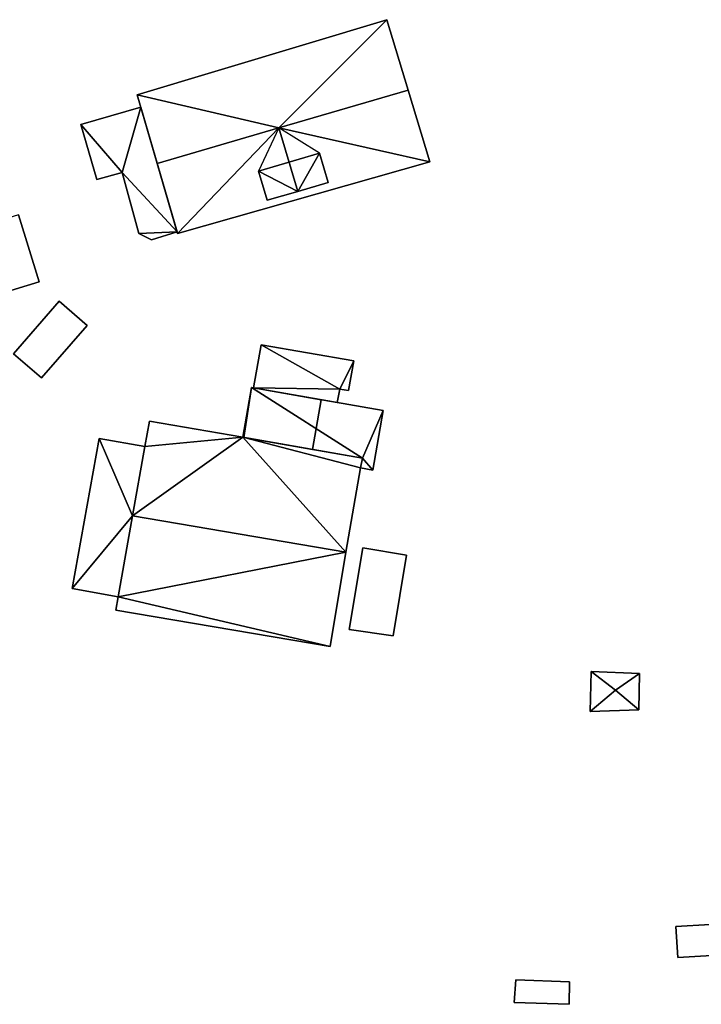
# Model space of a CAD drawing. Header units: inches. Extents: x 92376 to 92599, y 1600251 to 1600367.
# Tile 3 of 9: x 92442 to 92488, y 1600261 to 1600328. Entities that reach past the tile are written whole.
import ezdxf

# ---------------------------------------------------------------- set-up
doc = ezdxf.new("R2010")
doc.units = ezdxf.units.IN
doc.header["$MEASUREMENT"] = 0
doc.layers.add('Bygning', color=10, linetype='Continuous')

msp = doc.modelspace()

# ---------------------------------------------------------------- linework, layer by layer
at = {"layer": 'Bygning', "color": 74, "true_color": 0x55aa00}
for points in [[(92449.794, 1600322.923, 117.33), (92466.664, 1600328.012, 117.28), (92466.664, 1600328.012, 112.815), (92449.794, 1600322.923, 113.829)], [(92466.664, 1600328.012, 117.28), (92468.113, 1600323.235, 120.71), (92468.113, 1600323.235, 111.768), (92466.664, 1600328.012, 112.815)], [(92468.113, 1600323.235, 120.71), (92469.581, 1600318.397, 117.21), (92469.581, 1600318.397, 111.403), (92468.113, 1600323.235, 111.768)], [(92451.147, 1600318.279, 120.64), (92449.794, 1600322.923, 117.33), (92449.794, 1600322.923, 113.829), (92451.147, 1600318.279, 113.481)], [(92445.975, 1600320.931, 114.06), (92450.035, 1600322.097, 114.06), (92450.035, 1600322.097, 113.776), (92445.975, 1600320.931, 113.814)], [(92445.975, 1600320.931, 114.06), (92450.035, 1600322.097, 114.06), (92450.035, 1600322.097, 114.81), (92445.975, 1600320.931, 114.81)], [(92445.975, 1600320.931, 114.06), (92450.035, 1600322.097, 114.06), (92450.035, 1600322.097, 114.81), (92445.975, 1600320.931, 114.81)], [(92450.035, 1600322.097, 114.06), (92452.489, 1600313.665, 114.06), (92452.489, 1600313.665, 113.143), (92450.035, 1600322.097, 113.776)], [(92450.035, 1600322.097, 114.06), (92452.489, 1600313.665, 114.06), (92452.489, 1600313.665, 114.81), (92450.035, 1600322.097, 114.81)], [(92450.035, 1600322.097, 114.06), (92452.489, 1600313.665, 114.06), (92452.489, 1600313.665, 114.81), (92450.035, 1600322.097, 114.81)], [(92447.059, 1600317.204, 114.06), (92445.975, 1600320.931, 114.06), (92445.975, 1600320.931, 113.814), (92447.059, 1600317.204, 113.401)], [(92447.059, 1600317.204, 114.06), (92445.975, 1600320.931, 114.06), (92445.975, 1600320.931, 114.81), (92447.059, 1600317.204, 114.81)], [(92447.059, 1600317.204, 114.06), (92445.975, 1600320.931, 114.06), (92445.975, 1600320.931, 114.81), (92447.059, 1600317.204, 114.81)], [(92459.38, 1600320.687, 120.674), (92457.999, 1600317.768, 119), (92458.583, 1600315.793, 119), (92460.648, 1600316.395, 120.67)], [(92459.38, 1600320.687, 120.674), (92457.999, 1600317.768, 119), (92458.583, 1600315.793, 119), (92460.648, 1600316.395, 120.67)], [(92459.38, 1600320.687, 120.674), (92460.648, 1600316.395, 120.67), (92462.704, 1600316.998, 119.01), (92462.129, 1600318.973, 119.014)], [(92459.38, 1600320.687, 120.674), (92460.648, 1600316.395, 120.67), (92462.704, 1600316.998, 119.01), (92462.129, 1600318.973, 119.014)], [(92462.129, 1600318.973, 119.014), (92462.704, 1600316.998, 119.01), (92462.704, 1600316.998, 117.593), (92462.129, 1600318.973, 119.013)], [(92452.527, 1600313.543, 117.24), (92451.147, 1600318.279, 120.64), (92451.147, 1600318.279, 113.481), (92452.527, 1600313.543, 113.134)], [(92469.581, 1600318.397, 117.21), (92452.527, 1600313.543, 117.24), (92452.527, 1600313.543, 113.134), (92469.581, 1600318.397, 111.403)], [(92448.781, 1600317.684, 114.06), (92447.059, 1600317.204, 114.06), (92447.059, 1600317.204, 113.401), (92448.781, 1600317.684, 113.396)], [(92448.781, 1600317.684, 114.06), (92447.059, 1600317.204, 114.06), (92447.059, 1600317.204, 114.81), (92448.781, 1600317.684, 114.81)], [(92448.781, 1600317.684, 114.06), (92447.059, 1600317.204, 114.06), (92447.059, 1600317.204, 114.81), (92448.781, 1600317.684, 114.81)], [(92449.915, 1600313.545, 114.06), (92448.781, 1600317.684, 114.06), (92448.781, 1600317.684, 113.396), (92449.915, 1600313.545, 113.204)], [(92449.915, 1600313.545, 114.06), (92448.781, 1600317.684, 114.06), (92448.781, 1600317.684, 114.81), (92449.915, 1600313.545, 114.81)], [(92449.915, 1600313.545, 114.06), (92448.781, 1600317.684, 114.06), (92448.781, 1600317.684, 114.81), (92449.915, 1600313.545, 114.81)], [(92458.583, 1600315.793, 119), (92457.999, 1600317.768, 119), (92458.583, 1600315.793, 117.577)], [(92462.704, 1600316.998, 119.01), (92460.648, 1600316.395, 120.67), (92460.648, 1600316.395, 117.584), (92462.704, 1600316.998, 117.593)], [(92460.648, 1600316.395, 120.67), (92458.583, 1600315.793, 119), (92458.583, 1600315.793, 117.577), (92460.648, 1600316.395, 117.584)], [(92424.001, 1600309.289, 120.52), (92425.376, 1600304.833, 117.37), (92443.174, 1600310.28, 117.15), (92441.77, 1600314.816, 120.52)], [(92424.001, 1600309.289, 120.52), (92425.376, 1600304.833, 117.37), (92443.174, 1600310.28, 117.15), (92441.77, 1600314.816, 120.52)], [(92441.77, 1600314.816, 120.52), (92443.174, 1600310.28, 117.15), (92443.174, 1600310.28, 111.828), (92441.77, 1600314.816, 112.95)], [(92450.765, 1600313.115, 114.06), (92449.915, 1600313.545, 114.06), (92449.915, 1600313.545, 113.204), (92450.765, 1600313.115, 113.189)], [(92450.765, 1600313.115, 114.06), (92449.915, 1600313.545, 114.06), (92449.915, 1600313.545, 114.81), (92450.765, 1600313.115, 114.81)], [(92450.765, 1600313.115, 114.06), (92449.915, 1600313.545, 114.06), (92449.915, 1600313.545, 114.81), (92450.765, 1600313.115, 114.81)], [(92452.489, 1600313.665, 114.06), (92450.765, 1600313.115, 114.06), (92450.765, 1600313.115, 113.189), (92452.489, 1600313.665, 113.143)], [(92452.489, 1600313.665, 114.06), (92450.765, 1600313.115, 114.06), (92450.765, 1600313.115, 114.81), (92452.489, 1600313.665, 114.81)], [(92452.489, 1600313.665, 114.06), (92450.765, 1600313.115, 114.06), (92450.765, 1600313.115, 114.81), (92452.489, 1600313.665, 114.81)], [(92443.174, 1600310.28, 117.15), (92425.376, 1600304.833, 117.37), (92425.376, 1600304.833, 111.765), (92443.174, 1600310.28, 111.828)], [(92441.44, 1600305.418, 113.95), (92444.525, 1600308.978, 113.95), (92444.525, 1600308.978, 111.752), (92441.44, 1600305.418, 111.381)], [(92443.323, 1600303.783, 113.35), (92446.407, 1600307.333, 113.35), (92444.525, 1600308.978, 113.95), (92441.44, 1600305.418, 113.95)], [(92443.323, 1600303.783, 113.35), (92446.407, 1600307.333, 113.35), (92444.525, 1600308.978, 113.95), (92441.44, 1600305.418, 113.95)], [(92444.525, 1600308.978, 113.95), (92446.407, 1600307.333, 113.35), (92446.407, 1600307.333, 111.759), (92444.525, 1600308.978, 111.752)], [(92446.407, 1600307.333, 113.35), (92443.323, 1600303.783, 113.35), (92443.323, 1600303.783, 111.264), (92446.407, 1600307.333, 111.759)], [(92457.655, 1600303.097, 111.8), (92458.174, 1600306.027, 111.8), (92458.174, 1600306.027, 111.77), (92457.655, 1600303.097, 111.641)], [(92457.655, 1600303.097, 111.8), (92458.174, 1600306.027, 111.8), (92458.174, 1600306.027, 112.55), (92457.655, 1600303.097, 112.55)], [(92457.655, 1600303.097, 111.8), (92458.174, 1600306.027, 111.8), (92458.174, 1600306.027, 112.55), (92457.655, 1600303.097, 112.55)], [(92458.174, 1600306.027, 111.8), (92464.432, 1600304.93, 111.8), (92464.432, 1600304.93, 111.281), (92458.174, 1600306.027, 111.77)], [(92458.174, 1600306.027, 111.8), (92464.432, 1600304.93, 111.8), (92464.432, 1600304.93, 112.55), (92458.174, 1600306.027, 112.55)], [(92458.174, 1600306.027, 111.8), (92464.432, 1600304.93, 111.8), (92464.432, 1600304.93, 112.55), (92458.174, 1600306.027, 112.55)], [(92443.323, 1600303.783, 113.35), (92441.44, 1600305.418, 113.95), (92441.44, 1600305.418, 111.381), (92443.323, 1600303.783, 111.264)], [(92464.432, 1600304.93, 111.8), (92464.075, 1600302.917, 111.8), (92464.075, 1600302.917, 111.08), (92464.432, 1600304.93, 111.281)], [(92464.432, 1600304.93, 111.8), (92464.075, 1600302.917, 111.8), (92464.075, 1600302.917, 112.55), (92464.432, 1600304.93, 112.55)], [(92464.432, 1600304.93, 111.8), (92464.075, 1600302.917, 111.8), (92464.075, 1600302.917, 112.55), (92464.432, 1600304.93, 112.55)], [(92456.947, 1600299.762, 114.73), (92457.526, 1600303.12, 114.33), (92457.526, 1600303.12, 113.98), (92456.947, 1600299.762, 114.38)], [(92456.947, 1600299.762, 114.73), (92457.526, 1600303.12, 114.33), (92457.526, 1600303.12, 113.98), (92456.947, 1600299.762, 114.38)], [(92456.947, 1600299.762, 111.94), (92457.526, 1600303.12, 111.94), (92457.526, 1600303.12, 112.69), (92456.947, 1600299.762, 112.69)], [(92456.947, 1600299.762, 111.94), (92457.526, 1600303.12, 111.94), (92457.526, 1600303.12, 112.69), (92456.947, 1600299.762, 112.69)], [(92456.947, 1600299.762, 111.94), (92457.526, 1600303.12, 111.94), (92457.526, 1600303.12, 111.655), (92456.947, 1600299.762, 111.134)], [(92456.947, 1600299.762, 111.96), (92457.526, 1600303.12, 111.96), (92457.526, 1600303.12, 111.655), (92456.947, 1600299.762, 111.134)], [(92456.947, 1600299.762, 114.73), (92461.651, 1600298.941, 114.73), (92462.239, 1600302.3, 114.33), (92457.526, 1600303.12, 114.33)], [(92456.947, 1600299.762, 114.73), (92461.651, 1600298.941, 114.73), (92462.239, 1600302.3, 114.33), (92457.526, 1600303.12, 114.33)], [(92457.526, 1600303.12, 114.33), (92462.239, 1600302.3, 114.33), (92462.239, 1600302.3, 113.98), (92457.526, 1600303.12, 113.98)], [(92457.526, 1600303.12, 111.94), (92466.435, 1600301.571, 111.94), (92466.435, 1600301.571, 112.69), (92457.526, 1600303.12, 112.69)], [(92457.526, 1600303.12, 111.94), (92466.435, 1600301.571, 111.94), (92466.435, 1600301.571, 112.69), (92457.526, 1600303.12, 112.69)], [(92457.526, 1600303.12, 111.94), (92466.435, 1600301.571, 111.94), (92466.435, 1600301.571, 109.975), (92457.526, 1600303.12, 111.655)], [(92457.526, 1600303.12, 111.96), (92466.435, 1600301.571, 111.96), (92466.435, 1600301.571, 109.975), (92457.526, 1600303.12, 111.655)], [(92457.526, 1600303.12, 114.33), (92462.239, 1600302.3, 114.33), (92462.239, 1600302.3, 113.98), (92457.526, 1600303.12, 113.98)], [(92463.326, 1600302.114, 111.8), (92457.655, 1600303.097, 111.8), (92457.655, 1600303.097, 112.55), (92463.326, 1600302.114, 112.55)], [(92463.326, 1600302.114, 111.8), (92457.655, 1600303.097, 111.8), (92457.655, 1600303.097, 112.55), (92463.326, 1600302.114, 112.55)], [(92463.326, 1600302.114, 111.8), (92457.655, 1600303.097, 111.8), (92457.655, 1600303.097, 111.641), (92463.326, 1600302.114, 111.059)], [(92463.487, 1600303.021, 111.8), (92463.326, 1600302.114, 111.8), (92463.326, 1600302.114, 111.059), (92463.487, 1600303.021, 111.233)], [(92463.487, 1600303.021, 111.8), (92463.326, 1600302.114, 111.8), (92463.326, 1600302.114, 112.55), (92463.487, 1600303.021, 112.55)], [(92463.487, 1600303.021, 111.8), (92463.326, 1600302.114, 111.8), (92463.326, 1600302.114, 112.55), (92463.487, 1600303.021, 112.55)], [(92464.075, 1600302.917, 111.8), (92463.487, 1600303.021, 111.8), (92463.487, 1600303.021, 111.233), (92464.075, 1600302.917, 111.08)], [(92464.075, 1600302.917, 111.8), (92463.487, 1600303.021, 111.8), (92463.487, 1600303.021, 112.55), (92464.075, 1600302.917, 112.55)], [(92464.075, 1600302.917, 111.8), (92463.487, 1600303.021, 111.8), (92463.487, 1600303.021, 112.55), (92464.075, 1600302.917, 112.55)], [(92462.239, 1600302.3, 114.33), (92461.651, 1600298.941, 114.73), (92461.651, 1600298.941, 114.38), (92462.239, 1600302.3, 113.98)], [(92462.239, 1600302.3, 114.33), (92461.651, 1600298.941, 114.73), (92461.651, 1600298.941, 114.38), (92462.239, 1600302.3, 113.98)], [(92466.435, 1600301.571, 111.94), (92465.73, 1600297.545, 111.94), (92465.73, 1600297.545, 109.511), (92466.435, 1600301.571, 109.975)], [(92466.435, 1600301.571, 111.96), (92465.73, 1600297.545, 111.96), (92465.73, 1600297.545, 109.511), (92466.435, 1600301.571, 109.975)], [(92466.435, 1600301.571, 111.94), (92465.73, 1600297.545, 111.94), (92465.73, 1600297.545, 112.69), (92466.435, 1600301.571, 112.69)], [(92466.435, 1600301.571, 111.94), (92465.73, 1600297.545, 111.94), (92465.73, 1600297.545, 112.69), (92466.435, 1600301.571, 112.69)], [(92450.318, 1600299.137, 115.72), (92450.619, 1600300.861, 114.73), (92450.619, 1600300.861, 111.309), (92450.318, 1600299.137, 111.11)], [(92450.619, 1600300.861, 114.73), (92456.947, 1600299.762, 114.73), (92456.947, 1600299.762, 111.134), (92450.619, 1600300.861, 111.309)], [(92445.41, 1600289.525, 112.17), (92447.219, 1600299.679, 112.17), (92447.219, 1600299.679, 111.048), (92445.41, 1600289.525, 109.503)], [(92445.41, 1600289.525, 112.39), (92447.219, 1600299.679, 112.42), (92447.219, 1600299.679, 111.048), (92445.41, 1600289.525, 109.503)], [(92447.219, 1600299.679, 112.17), (92445.41, 1600289.525, 112.17), (92445.41, 1600289.525, 112.92), (92447.219, 1600299.679, 112.92)], [(92447.219, 1600299.679, 112.17), (92445.41, 1600289.525, 112.17), (92445.41, 1600289.525, 112.92), (92447.219, 1600299.679, 112.92)], [(92447.219, 1600299.679, 112.17), (92450.318, 1600299.137, 112.17), (92450.318, 1600299.137, 111.11), (92447.219, 1600299.679, 111.048)], [(92447.219, 1600299.679, 112.42), (92450.318, 1600299.137, 112.25), (92450.318, 1600299.137, 111.11), (92447.219, 1600299.679, 111.048)], [(92450.318, 1600299.137, 112.17), (92447.219, 1600299.679, 112.17), (92447.219, 1600299.679, 112.92), (92450.318, 1600299.137, 112.92)], [(92450.318, 1600299.137, 112.17), (92447.219, 1600299.679, 112.17), (92447.219, 1600299.679, 112.92), (92450.318, 1600299.137, 112.92)], [(92461.651, 1600298.941, 114.73), (92456.947, 1600299.762, 114.73), (92456.947, 1600299.762, 114.38), (92461.651, 1600298.941, 114.38)], [(92461.651, 1600298.941, 114.73), (92456.947, 1600299.762, 114.73), (92456.947, 1600299.762, 114.38), (92461.651, 1600298.941, 114.38)], [(92456.947, 1600299.762, 114.73), (92465.019, 1600298.352, 114.73), (92465.019, 1600298.352, 111.96), (92456.947, 1600299.762, 111.96)], [(92457.017, 1600299.75, 111.94), (92456.947, 1600299.762, 111.94), (92456.947, 1600299.762, 111.134), (92457.017, 1600299.75, 111.125)], [(92457.017, 1600299.75, 111.94), (92456.947, 1600299.762, 111.94), (92456.947, 1600299.762, 112.69), (92457.017, 1600299.75, 112.69)], [(92457.017, 1600299.75, 111.94), (92456.947, 1600299.762, 111.94), (92456.947, 1600299.762, 112.69), (92457.017, 1600299.75, 112.69)], [(92465.019, 1600298.352, 111.94), (92457.017, 1600299.75, 111.94), (92457.017, 1600299.75, 111.125), (92465.019, 1600298.352, 109.727)], [(92465.019, 1600298.352, 111.94), (92457.017, 1600299.75, 111.94), (92457.017, 1600299.75, 112.69), (92465.019, 1600298.352, 112.69)], [(92465.019, 1600298.352, 111.94), (92457.017, 1600299.75, 111.94), (92457.017, 1600299.75, 112.69), (92465.019, 1600298.352, 112.69)], [(92450.318, 1600299.137, 112.17), (92449.481, 1600294.453, 112.17), (92449.481, 1600294.453, 110.373), (92450.318, 1600299.137, 111.11)], [(92449.481, 1600294.453, 118.39), (92450.318, 1600299.137, 115.72), (92450.318, 1600299.137, 112.17), (92449.481, 1600294.453, 112.17)], [(92450.318, 1600299.137, 112.25), (92449.481, 1600294.453, 112.264), (92449.481, 1600294.453, 110.373), (92450.318, 1600299.137, 111.11)], [(92449.481, 1600294.453, 112.17), (92450.318, 1600299.137, 112.17), (92450.318, 1600299.137, 112.92), (92449.481, 1600294.453, 112.92)], [(92449.481, 1600294.453, 112.17), (92450.318, 1600299.137, 112.17), (92450.318, 1600299.137, 112.92), (92449.481, 1600294.453, 112.92)], [(92465.019, 1600298.352, 114.73), (92464.903, 1600297.694, 115.11), (92464.903, 1600297.694, 111.96), (92465.019, 1600298.352, 111.96)], [(92464.903, 1600297.694, 111.94), (92465.019, 1600298.352, 111.94), (92465.019, 1600298.352, 109.727), (92464.903, 1600297.694, 109.642)], [(92464.903, 1600297.694, 111.94), (92465.019, 1600298.352, 111.94), (92465.019, 1600298.352, 112.69), (92464.903, 1600297.694, 112.69)], [(92464.903, 1600297.694, 111.94), (92465.019, 1600298.352, 111.94), (92465.019, 1600298.352, 112.69), (92464.903, 1600297.694, 112.69)], [(92464.903, 1600297.694, 115.11), (92463.909, 1600291.994, 118.39), (92463.909, 1600291.994, 109.617), (92464.903, 1600297.694, 109.642)], [(92465.73, 1600297.545, 111.94), (92464.903, 1600297.694, 111.94), (92464.903, 1600297.694, 109.642), (92465.73, 1600297.545, 109.511)], [(92465.73, 1600297.545, 111.96), (92464.903, 1600297.694, 111.96), (92464.903, 1600297.694, 109.642), (92465.73, 1600297.545, 109.511)], [(92465.73, 1600297.545, 111.94), (92464.903, 1600297.694, 111.94), (92464.903, 1600297.694, 112.69), (92465.73, 1600297.545, 112.69)], [(92465.73, 1600297.545, 111.94), (92464.903, 1600297.694, 111.94), (92464.903, 1600297.694, 112.69), (92465.73, 1600297.545, 112.69)], [(92449.481, 1600294.453, 112.17), (92448.509, 1600288.972, 112.17), (92448.509, 1600288.972, 109.457), (92449.481, 1600294.453, 110.373)], [(92448.509, 1600288.972, 115.41), (92449.481, 1600294.453, 118.39), (92449.481, 1600294.453, 112.17), (92448.509, 1600288.972, 112.17)], [(92449.481, 1600294.453, 112.264), (92448.509, 1600288.972, 112.28), (92448.509, 1600288.972, 109.457), (92449.481, 1600294.453, 110.373)], [(92448.509, 1600288.972, 112.17), (92449.481, 1600294.453, 112.17), (92449.481, 1600294.453, 112.92), (92448.509, 1600288.972, 112.92)], [(92448.509, 1600288.972, 112.17), (92449.481, 1600294.453, 112.17), (92449.481, 1600294.453, 112.92), (92448.509, 1600288.972, 112.92)], [(92463.909, 1600291.994, 118.39), (92462.839, 1600285.605, 114.91), (92462.839, 1600285.605, 109.194), (92463.909, 1600291.994, 109.617)], [(92464.137, 1600286.766, 111.96), (92465.057, 1600292.287, 111.96), (92465.057, 1600292.287, 109.576), (92464.137, 1600286.766, 109.21)], [(92464.137, 1600286.766, 111.96), (92467.099, 1600286.336, 111.26), (92468.007, 1600291.788, 111.26), (92465.057, 1600292.287, 111.96)], [(92464.137, 1600286.766, 111.96), (92467.099, 1600286.336, 111.26), (92468.007, 1600291.788, 111.26), (92465.057, 1600292.287, 111.96)], [(92465.057, 1600292.287, 111.96), (92468.007, 1600291.788, 111.26), (92468.007, 1600291.788, 109.33), (92465.057, 1600292.287, 109.576)], [(92468.007, 1600291.788, 111.26), (92467.099, 1600286.336, 111.26), (92467.099, 1600286.336, 108.998), (92468.007, 1600291.788, 109.33)], [(92448.509, 1600288.972, 112.17), (92445.41, 1600289.525, 112.17), (92445.41, 1600289.525, 109.503), (92448.509, 1600288.972, 109.457)], [(92448.509, 1600288.972, 112.28), (92445.41, 1600289.525, 112.39), (92445.41, 1600289.525, 109.503), (92448.509, 1600288.972, 109.457)], [(92445.41, 1600289.525, 112.17), (92448.509, 1600288.972, 112.17), (92448.509, 1600288.972, 112.92), (92445.41, 1600289.525, 112.92)], [(92445.41, 1600289.525, 112.17), (92448.509, 1600288.972, 112.17), (92448.509, 1600288.972, 112.92), (92445.41, 1600289.525, 112.92)], [(92448.348, 1600288.056, 114.91), (92448.509, 1600288.972, 115.41), (92448.509, 1600288.972, 109.457), (92448.348, 1600288.056, 109.307)], [(92462.839, 1600285.605, 114.91), (92448.348, 1600288.056, 114.91), (92448.348, 1600288.056, 109.307), (92462.839, 1600285.605, 109.194)], [(92467.099, 1600286.336, 111.26), (92464.137, 1600286.766, 111.96), (92464.137, 1600286.766, 109.21), (92467.099, 1600286.336, 108.998)], [(92480.427, 1600281.201, 111.18), (92480.491, 1600283.921, 111.23), (92480.491, 1600283.921, 108.596), (92480.427, 1600281.201, 108.359)], [(92482.132, 1600282.662, 111.82), (92480.491, 1600283.921, 111.23), (92480.427, 1600281.201, 111.18)], [(92482.132, 1600282.662, 111.82), (92480.491, 1600283.921, 111.23), (92480.427, 1600281.201, 111.18)], [(92480.491, 1600283.921, 111.23), (92483.759, 1600283.774, 111.23), (92483.759, 1600283.774, 108.44), (92480.491, 1600283.921, 108.596)], [(92483.759, 1600283.774, 111.23), (92480.491, 1600283.921, 111.23), (92482.132, 1600282.662, 111.82)], [(92483.759, 1600283.774, 111.23), (92480.491, 1600283.921, 111.23), (92482.132, 1600282.662, 111.82)], [(92483.722, 1600281.324, 111.21), (92483.759, 1600283.774, 111.23), (92482.132, 1600282.662, 111.82)], [(92483.722, 1600281.324, 111.21), (92483.759, 1600283.774, 111.23), (92482.132, 1600282.662, 111.82)], [(92483.759, 1600283.774, 111.23), (92483.722, 1600281.324, 111.21), (92483.722, 1600281.324, 108.337), (92483.759, 1600283.774, 108.44)], [(92480.427, 1600281.201, 111.18), (92483.722, 1600281.324, 111.21), (92482.132, 1600282.662, 111.82)], [(92480.427, 1600281.201, 111.18), (92483.722, 1600281.324, 111.21), (92482.132, 1600282.662, 111.82)], [(92483.722, 1600281.324, 111.21), (92480.427, 1600281.201, 111.18), (92480.427, 1600281.201, 108.359), (92483.722, 1600281.324, 108.337)], [(92486.221, 1600266.667, 110.16), (92488.535, 1600266.802, 110.92), (92488.535, 1600266.802, 107.299), (92486.221, 1600266.667, 107.133)], [(92488.656, 1600264.698, 110.74), (92488.535, 1600266.802, 110.92), (92486.221, 1600266.667, 110.16), (92486.341, 1600264.562, 110.06)], [(92488.656, 1600264.698, 110.74), (92488.535, 1600266.802, 110.92), (92486.221, 1600266.667, 110.16), (92486.341, 1600264.562, 110.06)], [(92486.341, 1600264.562, 110.06), (92486.221, 1600266.667, 110.16), (92486.221, 1600266.667, 107.133), (92486.341, 1600264.562, 105.998)], [(92488.656, 1600264.698, 110.74), (92486.341, 1600264.562, 110.06), (92486.341, 1600264.562, 105.998), (92488.656, 1600264.698, 105.651)], [(92475.283, 1600261.519, 109.73), (92475.389, 1600263.048, 110.37), (92475.389, 1600263.048, 107.567), (92475.283, 1600261.519, 107.415)], [(92475.283, 1600261.519, 109.73), (92478.993, 1600261.402, 109.81), (92479.029, 1600262.922, 110.44), (92475.389, 1600263.048, 110.37)], [(92475.283, 1600261.519, 109.73), (92478.993, 1600261.402, 109.81), (92479.029, 1600262.922, 110.44), (92475.389, 1600263.048, 110.37)], [(92475.389, 1600263.048, 110.37), (92479.029, 1600262.922, 110.44), (92479.029, 1600262.922, 107.557), (92475.389, 1600263.048, 107.567)], [(92479.029, 1600262.922, 110.44), (92478.993, 1600261.402, 109.81), (92478.993, 1600261.402, 107.307), (92479.029, 1600262.922, 107.557)], [(92478.993, 1600261.402, 109.81), (92475.283, 1600261.519, 109.73), (92475.283, 1600261.519, 107.415), (92478.993, 1600261.402, 107.307)]]:
    msp.add_3dface(points, dxfattribs=at)

# ---------------------------------------------------------------- meshes
mesh = msp.add_polyface(dxfattribs=at)
corners = [(92451.147, 1600318.279, 120.64), (92459.38, 1600320.687, 120.674), (92449.794, 1600322.923, 117.33), (92466.664, 1600328.012, 117.28), (92468.113, 1600323.235, 120.71)]
mesh.append_faces([[corners[k] for k in face] for face in [(1, 4, 3), (2, 1, 3), (0, 1, 2)]])
mesh = msp.add_polyface(dxfattribs=at)
corners = [(92451.147, 1600318.279, 120.64), (92459.38, 1600320.687, 120.674), (92449.794, 1600322.923, 117.33), (92466.664, 1600328.012, 117.28), (92468.113, 1600323.235, 120.71)]
mesh.append_faces([[corners[k] for k in face] for face in [(1, 4, 3), (2, 1, 3), (0, 1, 2)]])
mesh = msp.add_polyface(dxfattribs=at)
corners = [(92468.113, 1600323.235, 120.71), (92459.38, 1600320.687, 120.674), (92469.581, 1600318.397, 117.21), (92452.527, 1600313.543, 117.24), (92451.147, 1600318.279, 120.64)]
mesh.append_faces([[corners[k] for k in face] for face in [(1, 4, 3), (2, 1, 3), (0, 1, 2)]])
mesh = msp.add_polyface(dxfattribs=at)
corners = [(92468.113, 1600323.235, 120.71), (92459.38, 1600320.687, 120.674), (92469.581, 1600318.397, 117.21), (92452.527, 1600313.543, 117.24), (92451.147, 1600318.279, 120.64)]
mesh.append_faces([[corners[k] for k in face] for face in [(1, 4, 3), (2, 1, 3), (0, 1, 2)]])
mesh = msp.add_polyface(dxfattribs=at)
corners = [(92450.765, 1600313.115, 114.06), (92452.489, 1600313.665, 114.06), (92449.915, 1600313.545, 114.06), (92448.781, 1600317.684, 114.06), (92447.059, 1600317.204, 114.06), (92445.975, 1600320.931, 114.06), (92450.035, 1600322.097, 114.06)]
mesh.append_faces([[corners[k] for k in face] for face in [(5, 3, 6), (3, 1, 6), (4, 3, 5), (2, 1, 3), (0, 1, 2)]])
mesh = msp.add_polyface(dxfattribs=at)
corners = [(92450.765, 1600313.115, 114.06), (92452.489, 1600313.665, 114.06), (92449.915, 1600313.545, 114.06), (92448.781, 1600317.684, 114.06), (92447.059, 1600317.204, 114.06), (92445.975, 1600320.931, 114.06), (92450.035, 1600322.097, 114.06)]
mesh.append_faces([[corners[k] for k in face] for face in [(5, 3, 6), (3, 1, 6), (4, 3, 5), (2, 1, 3), (0, 1, 2)]])
mesh = msp.add_polyface(dxfattribs=at)
corners = [(92458.583, 1600315.793, 117.577), (92460.648, 1600316.395, 117.584), (92457.999, 1600317.768, 118.999), (92459.38, 1600320.687, 120.673), (92462.129, 1600318.973, 119.013), (92462.704, 1600316.998, 117.593)]
mesh.append_faces([[corners[k] for k in face] for face in [(2, 1, 4), (1, 5, 4), (3, 2, 4), (0, 1, 2)]])
mesh = msp.add_polyface(dxfattribs=at)
corners = [(92463.487, 1600303.021, 111.8), (92458.174, 1600306.027, 111.8), (92457.655, 1600303.097, 111.8), (92463.326, 1600302.114, 111.8), (92464.432, 1600304.93, 111.8), (92464.075, 1600302.917, 111.8)]
mesh.append_faces([[corners[k] for k in face] for face in [(5, 4, 0), (4, 1, 0), (2, 3, 0), (0, 1, 2)]])
mesh = msp.add_polyface(dxfattribs=at)
corners = [(92463.487, 1600303.021, 111.8), (92458.174, 1600306.027, 111.8), (92457.655, 1600303.097, 111.8), (92463.326, 1600302.114, 111.8), (92464.432, 1600304.93, 111.8), (92464.075, 1600302.917, 111.8)]
mesh.append_faces([[corners[k] for k in face] for face in [(5, 4, 0), (4, 1, 0), (2, 3, 0), (0, 1, 2)]])
mesh = msp.add_polyface(dxfattribs=at)
corners = [(92456.947, 1600299.762, 111.96), (92457.017, 1600299.75, 111.96), (92457.526, 1600303.12, 111.96), (92465.019, 1600298.352, 111.96), (92466.435, 1600301.571, 111.96), (92465.73, 1600297.545, 111.96), (92464.903, 1600297.694, 111.96)]
mesh.append_faces([[corners[k] for k in face] for face in [(2, 1, 3), (3, 6, 5), (3, 5, 4), (2, 3, 4), (0, 1, 2)]])
mesh = msp.add_polyface(dxfattribs=at)
corners = [(92456.947, 1600299.762, 111.96), (92457.017, 1600299.75, 111.96), (92457.526, 1600303.12, 111.96), (92465.019, 1600298.352, 111.96), (92466.435, 1600301.571, 111.96), (92465.73, 1600297.545, 111.96), (92464.903, 1600297.694, 111.96)]
mesh.append_faces([[corners[k] for k in face] for face in [(2, 1, 3), (3, 6, 5), (3, 5, 4), (2, 3, 4), (0, 1, 2)]])
mesh = msp.add_polyface(dxfattribs=at)
corners = [(92464.903, 1600297.694, 111.94), (92465.73, 1600297.545, 111.94), (92465.019, 1600298.352, 111.94), (92466.435, 1600301.571, 111.94), (92457.017, 1600299.75, 111.94), (92457.526, 1600303.12, 111.94), (92456.947, 1600299.762, 111.94)]
mesh.append_faces([[corners[k] for k in face] for face in [(4, 2, 5), (2, 3, 5), (4, 5, 6), (1, 3, 2), (0, 1, 2)]])
mesh = msp.add_polyface(dxfattribs=at)
corners = [(92464.903, 1600297.694, 111.94), (92465.73, 1600297.545, 111.94), (92465.019, 1600298.352, 111.94), (92466.435, 1600301.571, 111.94), (92457.017, 1600299.75, 111.94), (92457.526, 1600303.12, 111.94), (92456.947, 1600299.762, 111.94)]
mesh.append_faces([[corners[k] for k in face] for face in [(4, 2, 5), (2, 3, 5), (4, 5, 6), (1, 3, 2), (0, 1, 2)]])
mesh = msp.add_polyface(dxfattribs=at)
corners = [(92450.318, 1600299.137, 115.72), (92456.947, 1600299.762, 114.73), (92450.619, 1600300.861, 114.73), (92463.909, 1600291.994, 118.39), (92449.481, 1600294.453, 118.39), (92464.903, 1600297.694, 115.11), (92465.019, 1600298.352, 114.73)]
mesh.append_faces([[corners[k] for k in face] for face in [(3, 5, 1), (1, 5, 6), (4, 1, 0), (3, 1, 4), (0, 1, 2)]])
mesh = msp.add_polyface(dxfattribs=at)
corners = [(92450.318, 1600299.137, 115.72), (92456.947, 1600299.762, 114.73), (92450.619, 1600300.861, 114.73), (92463.909, 1600291.994, 118.39), (92449.481, 1600294.453, 118.39), (92464.903, 1600297.694, 115.11), (92465.019, 1600298.352, 114.73)]
mesh.append_faces([[corners[k] for k in face] for face in [(3, 5, 1), (1, 5, 6), (4, 1, 0), (3, 1, 4), (0, 1, 2)]])
mesh = msp.add_polyface(dxfattribs=at)
corners = [(92448.509, 1600288.972, 112.28), (92449.481, 1600294.453, 112.264), (92445.41, 1600289.525, 112.39), (92447.219, 1600299.679, 112.42), (92450.318, 1600299.137, 112.25)]
mesh.append_faces([[corners[k] for k in face] for face in [(1, 4, 3), (2, 1, 3), (0, 1, 2)]])
mesh = msp.add_polyface(dxfattribs=at)
corners = [(92445.41, 1600289.525, 112.17), (92449.481, 1600294.453, 112.17), (92447.219, 1600299.679, 112.17), (92450.318, 1600299.137, 112.17), (92448.509, 1600288.972, 112.17)]
mesh.append_faces([[corners[k] for k in face] for face in [(4, 1, 0), (2, 1, 3), (0, 1, 2)]])
mesh = msp.add_polyface(dxfattribs=at)
corners = [(92445.41, 1600289.525, 112.17), (92449.481, 1600294.453, 112.17), (92447.219, 1600299.679, 112.17), (92450.318, 1600299.137, 112.17), (92448.509, 1600288.972, 112.17)]
mesh.append_faces([[corners[k] for k in face] for face in [(4, 1, 0), (2, 1, 3), (0, 1, 2)]])
mesh = msp.add_polyface(dxfattribs=at)
corners = [(92448.509, 1600288.972, 112.28), (92449.481, 1600294.453, 112.264), (92445.41, 1600289.525, 112.39), (92447.219, 1600299.679, 112.42), (92450.318, 1600299.137, 112.25)]
mesh.append_faces([[corners[k] for k in face] for face in [(1, 4, 3), (2, 1, 3), (0, 1, 2)]])
mesh = msp.add_polyface(dxfattribs=at)
corners = [(92462.839, 1600285.605, 114.91), (92463.909, 1600291.994, 118.39), (92448.509, 1600288.972, 115.41), (92448.348, 1600288.056, 114.91), (92449.481, 1600294.453, 118.39)]
mesh.append_faces([[corners[k] for k in face] for face in [(1, 4, 2), (0, 2, 3), (0, 1, 2)]])
mesh = msp.add_polyface(dxfattribs=at)
corners = [(92462.839, 1600285.605, 114.91), (92463.909, 1600291.994, 118.39), (92448.509, 1600288.972, 115.41), (92448.348, 1600288.056, 114.91), (92449.481, 1600294.453, 118.39)]
mesh.append_faces([[corners[k] for k in face] for face in [(1, 4, 2), (0, 2, 3), (0, 1, 2)]])

doc.saveas('drawing.dxf')
